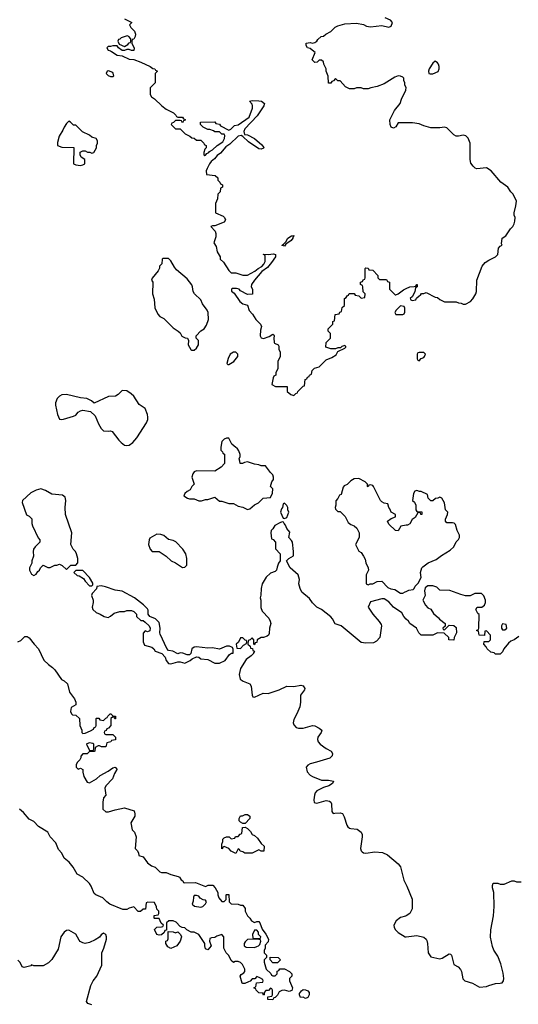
# Model space of a CAD drawing. Header units: inches. Extents: x 2494115 to 2685112, y 774173 to 915163.
# Tile 192 of 215: x 2636667 to 2640966, y 891787 to 900274. Entities that reach past the tile are written whole.
import ezdxf

# ---------------------------------------------------------------- set-up
doc = ezdxf.new("R2010")
doc.units = ezdxf.units.IN
doc.header["$MEASUREMENT"] = 0
for name, color, linetype in [('C6839', 7, 'Continuous'), ('C6849', 7, 'Continuous'), ('C6930', 7, 'Continuous')]:
    doc.layers.add(name, color=color, linetype=linetype)

msp = doc.modelspace()

# ---------------------------------------------------------------- linework, layer by layer
at = {"layer": 'C6839', "color": 5}
for points, elevation in [([(2637458.8, 900000), (2637507.1, 899967.1), (2637550, 899962.8), (2637610, 899934.8), (2637650, 899930.8), (2637710, 899907.3), (2637791.3, 899870), (2637814, 899854), (2637831.3, 899850), (2637838, 899838), (2637854, 899830), (2637834, 899810), (2637834, 899730), (2637792.7, 899687.3), (2637792, 899630), (2637802, 899610), (2637830, 899592), (2637892, 899530), (2637930, 899502), (2637994, 899470), (2638014, 899450), (2638018, 899438), (2638030, 899434), (2638070, 899434), (2638078, 899418), (2638092.7, 899412.7), (2638092.7, 899407.3), (2638078, 899402), (2638070, 899386), (2638062, 899402), (2638050, 899406), (2638010, 899406), (2637992.7, 899387.3), (2637978, 899382), (2637974, 899370), (2638010, 899334), (2638050, 899334), (2638094, 899290), (2638134, 899270), (2638150, 899254), (2638171.6, 899251.6), (2638190, 899234), (2638230, 899234), (2638254, 899210), (2638258, 899198), (2638274, 899190), (2638274, 899170), (2638263.6, 899156.4), (2638254, 899130), (2638254, 899110), (2638263.6, 899103.6), (2638270, 899104.7), (2638280.2, 899119.8), (2638298, 899130), (2638302, 899138), (2638330, 899152), (2638369.3, 899190.7), (2638418, 899222), (2638434, 899250), (2638435.3, 899275.3), (2638430, 899286), (2638408.4, 899288.4), (2638390, 899306), (2638350, 899306), (2638336.4, 899316.4), (2638307.3, 899327.3), (2638288.4, 899328.4), (2638250, 899346), (2638226, 899370), (2638226, 899390), (2638350, 899394), (2638358, 899378), (2638390, 899374), (2638398, 899358), (2638470, 899322), (2638486, 899330), (2638518, 899362), (2638551.8, 899368.2), (2638645.6, 899434.4), (2638673.2, 899510), (2638675.3, 899530), (2638670, 899546), (2638648.7, 899571.3), (2638670, 899578), (2638730, 899574.4), (2638751, 899570), (2638777.3, 899550), (2638771, 899530), (2638714.2, 899445.8), (2638608.1, 899331.9), (2638598.8, 899310), (2638603.6, 899283.6), (2638630, 899281), (2638690.7, 899250.7), (2638754.4, 899194.4), (2638770.9, 899170.9), (2638770, 899166), (2638750, 899158), (2638730, 899162), (2638640.2, 899220.2), (2638590, 899268), (2638575.3, 899275.3), (2638550, 899268.7), (2638478, 899202), (2638443.5, 899176.5), (2638398, 899122), (2638370, 899102), (2638346.4, 899073.6), (2638318, 899050), (2638302, 899030), (2638282, 898990), (2638274, 898970), (2638278, 898938), (2638351.6, 898931.6), (2638374, 898910), (2638374, 898890), (2638392.7, 898872.7), (2638398, 898858), (2638414, 898850), (2638414, 898830), (2638398, 898822), (2638394, 898790), (2638374, 898770), (2638372, 898730), (2638354, 898690), (2638354, 898610), (2638419.8, 898579.8), (2638434, 898570), (2638442, 898550), (2638430, 898529), (2638350, 898498), (2638330, 898498), (2638314, 898490), (2638351, 898451), (2638358, 898430), (2638356.9, 898403.1), (2638342, 898350), (2638359.6, 898319.6), (2638370, 898274), (2638394, 898230), (2638394, 898210), (2638423.6, 898183.6), (2638470, 898112), (2638490, 898092), (2638530, 898092), (2638590, 898071.3), (2638630, 898071.3), (2638695.1, 898104.9), (2638722, 898130), (2638753.6, 898146.4), (2638772.9, 898167.1), (2638783.7, 898190), (2638783.7, 898210), (2638782, 898242), (2638769.4, 898249.4), (2638770, 898254), (2638810, 898251), (2638856, 898256), (2638871, 898251), (2638871, 898230), (2638838, 898182), (2638802, 898138), (2638755.3, 898104.7), (2638691.3, 898030), (2638664.7, 897990), (2638662, 897970), (2638674, 897950), (2638672.7, 897907.3), (2638630, 897906), (2638570, 897938), (2638558, 897950), (2638536.5, 897956.5), (2638502.8, 897957.2), (2638492, 897950), (2638492.7, 897932.7), (2638516.9, 897916.9), (2638563.5, 897843.5), (2638590, 897824.7), (2638630, 897812), (2638646.4, 897766.4), (2638675.3, 897735.3), (2638702, 897690), (2638742, 897650), (2638751.3, 897630), (2638742, 897598), (2638738.8, 897550), (2638750, 897531.3), (2638770, 897526), (2638817.2, 897542.8), (2638850, 897562), (2638858, 897558), (2638862, 897550), (2638858, 897530), (2638862, 897490), (2638864.7, 897484.7), (2638894, 897470), (2638899.6, 897459.6), (2638902, 897430), (2638912, 897410), (2638911.6, 897371.6), (2638892.7, 897327.3), (2638891.6, 897268.4), (2638874, 897230), (2638874, 897210), (2638858, 897202), (2638852.7, 897187.3), (2638842, 897130), (2638871.6, 897111.6), (2638972.7, 897112.7), (2638974, 897070), (2639003.6, 897043.6), (2639030, 897034), (2639047.3, 897052.7), (2639062, 897058), (2639066, 897070), (2639110, 897114), (2639122, 897118), (2639127.3, 897172.7), (2639142, 897178), (2639147.3, 897192.7), (2639162, 897198), (2639166, 897210), (2639182, 897218), (2639188, 897250), (2639208, 897270), (2639250, 897282), (2639310, 897342), (2639358, 897362), (2639394, 897386), (2639410, 897414), (2639470, 897442), (2639478, 897450), (2639478, 897458), (2639470, 897466), (2639443.6, 897456.4), (2639434, 897446), (2639410, 897446), (2639390, 897438), (2639350, 897438), (2639306, 897450), (2639308.4, 897491.6), (2639346, 897530), (2639346, 897570), (2639326, 897590), (2639326, 897610), (2639366, 897650), (2639367.3, 897672.7), (2639382, 897678), (2639387.3, 897732.7), (2639422, 897738), (2639427.3, 897752.7), (2639442, 897758), (2639448.4, 897791.6), (2639466, 897810), (2639466, 897870), (2639482, 897878), (2639490, 897894), (2639502, 897898), (2639507.3, 897912.7), (2639550, 897914), (2639558, 897898), (2639590, 897894), (2639610, 897874), (2639642, 897878), (2639646, 897910), (2639628, 897928), (2639626, 897970), (2639622, 897982), (2639606, 897990), (2639606, 898010), (2639622, 898018), (2639627.3, 898032.7), (2639642, 898038), (2639646, 898050), (2639646, 898130), (2639650, 898134), (2639671.6, 898131.6), (2639678, 898118), (2639710, 898114), (2639754, 898070), (2639754, 898050), (2639770, 898034), (2639830, 898034), (2639838, 898018), (2639854, 898010), (2639854, 897950), (2639903.6, 897903.6), (2639910, 897902), (2639930, 897912), (2639974.6, 897945.4), (2640000, 897957.6)], 60), ([(2640000, 899386), (2639930, 899386), (2639911, 899349), (2639890, 899338), (2639870, 899348), (2639861.2, 899370), (2639858, 899410), (2639898, 899490), (2639948, 899550), (2639958, 899590), (2639994.6, 899665.4), (2639998, 899690), (2639988.4, 899708.4), (2639988, 899730), (2639978, 899750), (2639978, 899770), (2639970, 899778), (2639950, 899788), (2639930, 899788.7), (2639901, 899779), (2639810, 899722), (2639750, 899698), (2639692.7, 899687.3), (2639670, 899678), (2639630, 899678), (2639610, 899686), (2639570, 899686), (2639550, 899678), (2639510, 899678), (2639476.4, 899696.4), (2639430, 899746), (2639410, 899746), (2639390, 899766), (2639372.7, 899747.3), (2639358, 899742), (2639350, 899726), (2639330, 899726), (2639327.3, 899787.3), (2639308, 899830), (2639308, 899850), (2639288, 899890), (2639286, 899910), (2639270, 899926), (2639250, 899926), (2639231.6, 899908.4), (2639210, 899906), (2639188.4, 899928.4), (2639215.3, 899990), (2639202, 900000)], 60), ([(2640000, 895916.1), (2639952.7, 895907.3), (2639930, 895868), (2639906, 895870), (2639850, 895926), (2639838, 895950), (2639870, 895974), (2639906, 895990), (2639906, 896010), (2639868.7, 896028.7), (2639858, 896058), (2639848, 896070), (2639842, 896102), (2639810, 896108), (2639790, 896118), (2639778, 896130), (2639718, 896250), (2639710, 896258), (2639690, 896266), (2639678, 896262), (2639670, 896246), (2639666, 896250), (2639666, 896270), (2639646, 896290), (2639590, 896318), (2639550, 896315.3), (2639522, 896298), (2639490, 896268), (2639465.4, 896254.6), (2639456.9, 896243.1), (2639438, 896182), (2639425.4, 896174.6), (2639410, 896146), (2639392.7, 896127.3), (2639392, 896088), (2639386, 896070), (2639390, 896054), (2639410, 896034), (2639430, 896034), (2639472.7, 895992.7), (2639499.6, 895939.6), (2639522, 895922), (2639550.9, 895910.9), (2639574, 895890), (2639594, 895850), (2639594, 895810), (2639562, 895750), (2639591.6, 895691.6), (2639610, 895682), (2639632, 895650), (2639644.7, 895624.7), (2639651.1, 895591.1), (2639672, 895550), (2639674, 895530), (2639654, 895490), (2639654, 895410), (2639670, 895402), (2639688, 895412), (2639710, 895412), (2639750, 895432), (2639790, 895434), (2639840.7, 895380.7), (2639866.8, 895366.8), (2639902, 895362), (2639950, 895331.3), (2639970, 895331.3), (2639990, 895342), (2640000, 895346.5)], 60), ([(2640000, 895108), (2639978, 895130), (2639960.4, 895160.4), (2639890, 895209), (2639850, 895255.3), (2639810, 895282), (2639790, 895282), (2639690, 895255.3), (2639671.3, 895210), (2639710.7, 895150.7), (2639766.4, 895086.4), (2639782, 895062), (2639786, 895050), (2639771.3, 894950), (2639743.5, 894916.5), (2639715.9, 894904.1), (2639650, 894899.3), (2639610, 894905.2), (2639437.2, 895050), (2639385.4, 895065.4), (2639363.7, 895110), (2639350, 895126), (2639270, 895189.2), (2639228.7, 895210), (2639190, 895248.7), (2639166.3, 895286.3), (2639100.2, 895340.2), (2639084, 895370), (2639074, 895410), (2639079, 895450), (2639068.7, 895490), (2638998, 895550), (2638966, 895610), (2638986, 895630), (2639027.3, 895652.7), (2639028.7, 895690), (2639018, 895770), (2639010, 895786), (2638986, 895810), (2638996.4, 895856.4), (2638969, 895889), (2638958, 895918), (2638946, 895930), (2638942, 895942), (2638930, 895946), (2638910, 895938), (2638865.4, 895914.6), (2638850, 895886), (2638834, 895870), (2638832, 895850), (2638838, 895798), (2638852.7, 895792.7), (2638871.1, 895771.1), (2638872.7, 895712.7), (2638912, 895670), (2638912, 895610), (2638898, 895590), (2638885.4, 895554.6), (2638882, 895530), (2638870, 895518), (2638830, 895502), (2638791.3, 895470), (2638756, 895410), (2638747.5, 895372.5), (2638746.4, 895313.6), (2638741, 895290), (2638746, 895270), (2638747.1, 895207.1), (2638756.9, 895176.9), (2638815.3, 895115.3), (2638826, 895090), (2638831, 895070), (2638821, 895030), (2638816.9, 894983.1), (2638812, 894970), (2638799.8, 894960.2), (2638770, 894948.7), (2638750, 894948), (2638714, 894930), (2638710, 894906), (2638698, 894902), (2638690, 894886), (2638686, 894890), (2638686, 894930), (2638670, 894946), (2638652.7, 894927.3), (2638638, 894922), (2638634, 894890), (2638652.7, 894872.7), (2638658, 894858), (2638672.7, 894852.7), (2638678, 894838), (2638691.3, 894830), (2638682, 894818), (2638682, 894810), (2638662, 894790), (2638620.7, 894759.3), (2638570, 894682), (2638558.8, 894630), (2638566.8, 894590), (2638593, 894573), (2638650.5, 894550.5), (2638662, 894530), (2638672, 894452), (2638678, 894438), (2638690, 894434), (2638766, 894470), (2638810, 894467.3), (2638902.5, 894497.5), (2638969.3, 894530.7), (2639030, 894526.8), (2639090, 894538), (2639110, 894532), (2639124.7, 894510), (2639123.6, 894496.4), (2639088.2, 894451.8), (2639088.1, 894391.9), (2639082, 894350), (2639057.3, 894290), (2639030, 894242), (2639025.7, 894214.3), (2639030, 894196), (2639050, 894173.4), (2639070, 894166.7), (2639111.5, 894168.5), (2639190, 894190.8), (2639210, 894186), (2639250, 894166), (2639270.8, 894150), (2639266, 894130), (2639237.3, 894090), (2639234, 894070), (2639238.8, 894050), (2639256, 894030), (2639310, 893990.8), (2639352, 893970), (2639364.7, 893950), (2639361, 893930), (2639342, 893910), (2639226.7, 893873.3), (2639170, 893860.7), (2639150, 893849.3), (2639137.1, 893830), (2639144.9, 893790), (2639170, 893762.4), (2639190, 893750.4), (2639270, 893718.4), (2639330, 893718), (2639371, 893710), (2639364.7, 893690), (2639331.3, 893670), (2639285.5, 893654.5), (2639230, 893627), (2639214.9, 893610), (2639207.2, 893590), (2639201.6, 893550), (2639206.2, 893526.2), (2639230, 893521.6), (2639310, 893544.4), (2639338.3, 893538.3), (2639350.4, 893530.4), (2639356.1, 893516.1), (2639357.3, 893450), (2639370, 893431), (2639384.1, 893435.9), (2639430, 893438), (2639450, 893430.8), (2639464.4, 893404.4), (2639486.7, 893330), (2639497.2, 893317.2), (2639510, 893306.4), (2639522.9, 893302.9), (2639576.2, 893296.2), (2639612.1, 893272.1), (2639620.5, 893250), (2639620.4, 893230), (2639606.4, 893130), (2639610.4, 893110.4), (2639620.3, 893100.3), (2639630, 893093.4), (2639650, 893090.5), (2639730, 893101.3), (2639796, 893096), (2639836.5, 893076.5), (2639930, 892998.8), (2639950, 892971), (2639978, 892858), (2640000, 892815.8)], 60), ([(2636650, 894911), (2636678, 894922), (2636710, 894958), (2636730, 894958), (2636750, 894944.7), (2636790.5, 894890.5), (2636830, 894851.3), (2636874.4, 894754.4), (2636914.8, 894714.8), (2636950, 894691.3), (2636971.3, 894670), (2637027.1, 894587.1), (2637050, 894576), (2637078, 894550), (2637096.9, 894476.9), (2637139.8, 894419.8), (2637152, 894390), (2637151.3, 894368.7), (2637110, 894346), (2637104.7, 894310), (2637114, 894290), (2637123.6, 894283.6), (2637150, 894278), (2637182, 894250), (2637184.7, 894190), (2637202, 894150), (2637202, 894130), (2637210, 894122), (2637230, 894124.7), (2637276.4, 894143.6), (2637302, 894158), (2637310, 894174), (2637322, 894178), (2637326, 894190), (2637326, 894250), (2637330, 894254), (2637350, 894254), (2637358, 894238), (2637390, 894234), (2637410, 894254), (2637422, 894258), (2637426, 894270), (2637446, 894290), (2637454, 894290), (2637472, 894272), (2637492, 894270), (2637492.7, 894247.3), (2637487.3, 894247.3), (2637482, 894262), (2637470, 894266), (2637454, 894250), (2637454, 894190), (2637432.7, 894167.3), (2637418, 894162), (2637412.7, 894147.3), (2637398, 894142), (2637394, 894130), (2637398, 894118), (2637410, 894114), (2637470, 894114), (2637494, 894090), (2637492.7, 894067.3), (2637458, 894062), (2637451.6, 894048.4), (2637418, 894042), (2637410, 894006), (2637372.7, 894007.3), (2637356.4, 894016.4), (2637343.6, 894016.4), (2637318, 894002), (2637314, 893970), (2637310, 893966), (2637270, 893966), (2637250, 893946), (2637210, 893946), (2637192.7, 893927.3), (2637192.7, 893912.7), (2637185.4, 893894.6), (2637162, 893870), (2637154, 893850), (2637154, 893830), (2637170, 893814), (2637190, 893822), (2637212, 893812), (2637212, 893788), (2637221, 893750), (2637250, 893702), (2637270, 893696), (2637328.7, 893730), (2637360.2, 893759.8), (2637430, 893796), (2637470, 893824.7), (2637491, 893831), (2637502, 893822), (2637504.7, 893810), (2637483.5, 893776.5), (2637466, 893730), (2637411, 893670), (2637401, 893650), (2637411, 893590), (2637390, 893566), (2637382.8, 893530), (2637384.7, 893470), (2637410, 893446), (2637433.6, 893446.4), (2637490, 893464.7), (2637570, 893481), (2637653.7, 893453.7), (2637661, 893430), (2637658.8, 893410), (2637626, 893350), (2637638, 893290), (2637658, 893270), (2637670.9, 893230.9), (2637662, 893130), (2637682, 893110), (2637692, 893090), (2637694, 893070), (2637730, 893058), (2637770, 893006), (2637802, 892982), (2637834, 892970), (2637874, 892930), (2637890, 892922), (2637930, 892922), (2637970, 892904.7), (2638034, 892890), (2638043.6, 892883.6), (2638059.6, 892859.6), (2638074, 892850), (2638078, 892838), (2638090, 892834), (2638184, 892836), (2638270, 892802), (2638292.7, 892812.7), (2638332.7, 892812.7), (2638351.6, 892791.6), (2638374, 892750), (2638374, 892730), (2638383.6, 892703.6), (2638410, 892674), (2638430, 892674), (2638446, 892690), (2638446, 892730), (2638450, 892734), (2638470, 892734), (2638474, 892670), (2638490, 892654), (2638550, 892651.3), (2638570, 892642), (2638590, 892642), (2638610, 892614), (2638611.3, 892590), (2638631, 892551), (2638652, 892530), (2638666, 892506), (2638690, 892492), (2638710, 892502), (2638730, 892502), (2638738, 892490), (2638756, 892436), (2638790, 892392), (2638811.3, 892350), (2638810, 892326), (2638783.6, 892296.4), (2638782, 892270), (2638774, 892250), (2638774, 892230), (2638794, 892210), (2638794, 892190), (2638774, 892170), (2638774, 892150), (2638792, 892090), (2638832.7, 892052.7), (2638838, 892038), (2638850, 892034), (2638870, 892034), (2638886, 892050), (2638887.3, 892072.7), (2638902, 892078), (2638910, 892094), (2638950, 892094), (2638994, 892070), (2639014, 892050), (2639014, 892030), (2638994, 892010), (2638992, 891990), (2639018, 891930), (2639012.7, 891907.3), (2638990, 891898), (2638950, 891908), (2638926, 891906), (2638904.7, 891895.3), (2638890, 891866), (2638870, 891846), (2638858, 891842), (2638850, 891826), (2638806, 891830), (2638807.3, 891852.7), (2638842, 891858), (2638846, 891870), (2638846, 891910), (2638842, 891922), (2638830, 891926), (2638812.7, 891907.3), (2638790, 891906), (2638774, 891890), (2638774, 891870), (2638770, 891866), (2638762, 891882), (2638730, 891886), (2638706, 891910), (2638702, 891922), (2638687.3, 891927.3), (2638687.3, 891932.7), (2638702, 891938), (2638707.3, 891972.7), (2638762, 891978), (2638766, 891990), (2638762, 892002), (2638736.4, 892016.4), (2638710, 892026), (2638692.7, 892007.3), (2638670, 892006), (2638652.7, 891987.3), (2638639.6, 891980.4), (2638607.3, 891967.3), (2638590, 891966), (2638586, 891970), (2638568.9, 892031.1), (2638576.4, 892043.6), (2638600.4, 892059.6), (2638608, 892070), (2638608, 892090), (2638588, 892130), (2638570, 892148), (2638550, 892155.3), (2638524.7, 892155.3), (2638510, 892148), (2638490, 892166), (2638468.9, 892208.9), (2638448, 892230), (2638426, 892270), (2638428, 892370), (2638410, 892388), (2638366, 892374), (2638350, 892362), (2638319.6, 892360.4), (2638305.4, 892354.6), (2638302, 892330), (2638318, 892290), (2638290, 892258), (2638270, 892266), (2638262, 892290), (2638262, 892310), (2638210, 892388.7), (2638172, 892408), (2638146, 892410), (2638108.4, 892428.4), (2638090, 892446), (2638068.4, 892448.4), (2638050, 892458), (2638014.6, 892494.6), (2637990, 892508), (2637952.7, 892507.3), (2637934, 892490), (2637934, 892426), (2637918, 892422), (2637912.7, 892407.3), (2637890, 892386), (2637870, 892382), (2637848, 892390), (2637828.4, 892431.6), (2637848.4, 892451.6), (2637890, 892454), (2637902, 892458), (2637906, 892470), (2637887.3, 892487.3), (2637870, 892526), (2637830, 892526), (2637826, 892530), (2637827.3, 892552.7), (2637862, 892558), (2637866, 892570), (2637866, 892590), (2637848.4, 892608.4), (2637847.3, 892627.3), (2637830, 892666), (2637772.7, 892667.3), (2637758, 892662), (2637752.7, 892607.3), (2637730, 892606), (2637707.3, 892587.3), (2637687.3, 892587.3), (2637650, 892626), (2637610, 892615.3), (2637590, 892604), (2637555.2, 892604.8), (2637444, 892650), (2637417.2, 892670), (2637384.2, 892704.2), (2637324, 892730), (2637310, 892741.2), (2637284.2, 892804.2), (2637267.9, 892827.9), (2637210, 892882.7), (2637162, 892910), (2637128.7, 892970), (2637092.9, 893012.9), (2637050, 893048), (2637029.3, 893089.3), (2637000.2, 893120.2), (2636978.6, 893178.6), (2636929.6, 893229.6), (2636909, 893270), (2636830, 893319.5), (2636790, 893362.9), (2636750, 893383.6), (2636701.1, 893441.1), (2636665.1, 893470)], 40), ([(2640000, 892549.3), (2639994.4, 892545.6), (2639950, 892534), (2639912.5, 892507.5), (2639893.4, 892470), (2639894.9, 892450), (2639905.5, 892430), (2639930, 892406.4), (2639990, 892368.4), (2640000, 892369.6)], 60), ([(2637290, 891782), (2637254.6, 891794.6), (2637242, 891810), (2637279.5, 891950), (2637300.9, 891990), (2637331, 892029), (2637375.6, 892124.4), (2637374.3, 892230), (2637392.4, 892270), (2637416.2, 892350), (2637416.2, 892370), (2637410, 892388.7), (2637390, 892399.3), (2637370, 892385.2), (2637355.3, 892364.7), (2637318.5, 892341.5), (2637270, 892318.7), (2637230, 892311.6), (2637210, 892317), (2637189.6, 892329.7), (2637179.7, 892339.7), (2637150, 892391.8), (2637090, 892425.2), (2637070, 892424), (2637050, 892409), (2637020.7, 892370), (2636997.3, 892262.7), (2636945.4, 892174.6), (2636915.3, 892144.7), (2636870, 892118), (2636790, 892118), (2636770, 892126), (2636762, 892118), (2636704.7, 892104.7), (2636689.3, 892109.3), (2636670, 892148), (2636650, 892168.7)], 60)]:
    msp.add_lwpolyline(points, dxfattribs=dict(at, elevation=elevation))
for points, elevation in [([(2637433.6, 899833.6), (2637422, 899830), (2637412, 899810), (2637430, 899792), (2637450, 899784.7), (2637470, 899784.7), (2637478, 899790), (2637470, 899818)], 60), ([(2637090, 899398), (2637070, 899378), (2637050, 899348), (2637038.8, 899321.2), (2637006, 899270), (2636994, 899214), (2636994, 899190), (2637030, 899174), (2637132.7, 899172.7), (2637132, 899032), (2637150, 899022), (2637190, 899018), (2637210, 899022), (2637227.3, 899032.7), (2637227.3, 899067.3), (2637198, 899090), (2637188, 899110), (2637187.3, 899132.7), (2637210, 899142), (2637230, 899142), (2637252.7, 899132.7), (2637271.6, 899131.6), (2637290, 899122), (2637306, 899130), (2637328, 899170), (2637328, 899190), (2637338, 899210), (2637338, 899230), (2637326, 899250), (2637290, 899262), (2637270, 899278), (2637207.3, 899307.3), (2637150, 899366), (2637130, 899366), (2637106, 899390)], 60), ([(2638950, 898322), (2638930, 898326), (2638929.2, 898330), (2638942, 898338), (2638960.4, 898359.6), (2638979, 898390), (2639010, 898411), (2639030, 898414), (2639031.3, 898410), (2639021, 898399), (2639021, 898390), (2639006, 898370), (2638961, 898339)], 60), ([(2637903.6, 898216.4), (2637894, 898210), (2637892, 898170), (2637872, 898148), (2637872, 898132), (2637862, 898110), (2637810, 898046), (2637804.7, 898030), (2637814, 898010), (2637812, 897910), (2637825.4, 897865.4), (2637831, 897790), (2637856.9, 897736.9), (2637876, 897716), (2637910, 897698), (2637990, 897618), (2638034, 897590), (2638050, 897574), (2638065.4, 897545.4), (2638092.7, 897532.7), (2638114, 897530), (2638122, 897510), (2638118, 897470), (2638142, 897430), (2638150, 897424.7), (2638170, 897424.7), (2638190, 897442), (2638208.7, 897470), (2638208, 897510), (2638188, 897530), (2638188, 897550), (2638230, 897592), (2638258, 897610), (2638278, 897642), (2638296, 897690), (2638293.2, 897750), (2638284, 897770), (2638244.1, 897824.1), (2638230, 897858), (2638175.3, 897910), (2638162, 897930), (2638157.2, 897970), (2638150, 897988), (2638110, 898039), (2638018.6, 898118.6), (2638000.2, 898140.2), (2637970, 898195.3), (2637950, 898215.3)], 60), ([(2639950, 897808), (2639912, 897770), (2639902, 897750), (2639903.6, 897743.6), (2639910, 897734), (2639970, 897734), (2639982, 897738), (2639987.3, 897752.7), (2639987.3, 897787.3), (2639982, 897802)], 60), ([(2638530, 897408), (2638510, 897408), (2638482, 897390), (2638465.4, 897354.6), (2638454, 897310), (2638462, 897302), (2638470, 897302), (2638512.9, 897327.1), (2638548, 897370), (2638548, 897390)], 60), ([(2637550, 897078), (2637516.9, 897043.1), (2637491.6, 897028.4), (2637432.7, 897027.3), (2637310, 896968), (2637286, 896990), (2637246, 897010), (2637190, 897015.1), (2637070, 897043.6), (2637030, 897039.6), (2637010, 897029.4), (2636990, 897009.2), (2636974.4, 896970), (2636975.8, 896950), (2636993.4, 896870), (2637010, 896831.3), (2637030, 896826.8), (2637046, 896830), (2637130, 896856), (2637150, 896866), (2637170, 896891.3), (2637190, 896902.8), (2637210, 896906.8), (2637276, 896896), (2637318, 896858), (2637346.8, 896790), (2637370, 896751.3), (2637390, 896731.3), (2637430, 896726), (2637450, 896731.3), (2637465.4, 896725.4), (2637521, 896650), (2637541, 896630), (2637570, 896607.7), (2637590, 896603), (2637610, 896607.7), (2637641.2, 896630), (2637677.2, 896670), (2637760.2, 896799.8), (2637772, 896828), (2637772.1, 896847.9), (2637769.2, 896870), (2637750, 896922), (2637696.4, 896956.4), (2637650, 897028), (2637628, 897050), (2637590, 897075.3)], 60), ([(2638450, 896668), (2638430, 896658), (2638410, 896638), (2638402, 896590), (2638402, 896562), (2638414, 896550), (2638418, 896538), (2638434, 896530), (2638432.7, 896447.3), (2638403.6, 896416.4), (2638350, 896382), (2638190, 896384), (2638170, 896375.3), (2638159.8, 896360.2), (2638151, 896330), (2638172, 896270), (2638152, 896250), (2638138, 896222), (2638110, 896208), (2638092, 896190), (2638082, 896170), (2638114, 896150), (2638130, 896144.7), (2638170, 896144.7), (2638210, 896126), (2638233.6, 896126.4), (2638270, 896138), (2638290, 896138), (2638350, 896158), (2638390, 896124.7), (2638410, 896124.7), (2638470, 896104.7), (2638510, 896104.7), (2638550, 896082), (2638590, 896072), (2638630, 896052), (2638650, 896058), (2638690, 896092), (2638726, 896110), (2638766, 896150), (2638830, 896154), (2638847.3, 896192.7), (2638848, 896230), (2638829.1, 896250.9), (2638842, 896290), (2638855.3, 896310), (2638855.3, 896330), (2638848, 896350), (2638828, 896370), (2638787.3, 896427.3), (2638750, 896428), (2638730, 896438), (2638690, 896442), (2638630, 896462), (2638603.6, 896456.4), (2638587.3, 896447.3), (2638567.3, 896447.3), (2638566, 896470), (2638558, 896490), (2638568, 896510), (2638567.3, 896527.3), (2638556.4, 896556.4), (2638542, 896582), (2638530, 896586), (2638496.4, 896616.4), (2638470, 896666)], 60), ([(2636850, 896229.2), (2636810, 896219.3), (2636764.1, 896195.9), (2636691.3, 896130), (2636687.9, 896112.1), (2636726.4, 896006.4), (2636750, 895994), (2636771.6, 895971.6), (2636771.3, 895930), (2636778, 895910), (2636827.1, 895807.1), (2636842, 895790), (2636842, 895770), (2636801, 895730), (2636786.8, 895710), (2636782.8, 895690), (2636784.7, 895650), (2636771.3, 895610), (2636771.1, 895588.9), (2636752, 895550), (2636752, 895530), (2636770, 895494), (2636790, 895482), (2636810, 895494), (2636823.1, 895516.9), (2636838, 895530), (2636846, 895550), (2636868.4, 895571.6), (2636910, 895552), (2636930, 895552), (2636970, 895572), (2636987.3, 895572.7), (2637010, 895582), (2637034, 895570), (2637070, 895534), (2637109, 895571), (2637150, 895572), (2637168.4, 895591.6), (2637168.4, 895628.4), (2637158, 895670), (2637148, 895690), (2637128, 895710), (2637108.9, 895748.9), (2637117.2, 895850), (2637061.2, 896010), (2637059, 896070), (2637064, 896130), (2637058, 896158), (2637036.6, 896176.6), (2636943.2, 896183.2), (2636890, 896216)], 60), ([(2638950, 896106), (2638938, 896102), (2638934, 896070), (2638923.6, 896056.4), (2638914, 896030), (2638938, 895978), (2638950, 895974), (2638970, 895982), (2638988, 896030), (2638978, 896050), (2638978, 896070), (2638970, 896086)], 60), ([(2637850, 895838), (2637790, 895806), (2637782, 895790), (2637778, 895750), (2637791.3, 895710), (2637810, 895691.3), (2637870, 895691), (2637930.7, 895650.7), (2637972, 895610), (2638010.9, 895590.9), (2638070, 895552), (2638090, 895554), (2638107.3, 895572.7), (2638108.7, 895630), (2638099, 895670), (2638074, 895710), (2638014.2, 895774.2), (2637990, 895785.2), (2637950, 895794), (2637910, 895828.7), (2637883.6, 895836.4)], 60), ([(2637210, 895526), (2637150, 895526), (2637134, 895510), (2637163.6, 895483.6), (2637179.6, 895479.6), (2637216.9, 895456.9), (2637230, 895434), (2637270, 895394), (2637290, 895394), (2637296.4, 895403.6), (2637296.4, 895416.4), (2637270, 895466)], 60), ([(2637370, 895393.2), (2637332.7, 895387.3), (2637330, 895368), (2637291.1, 895328.9), (2637284.7, 895310), (2637301, 895270), (2637301, 895250), (2637291, 895210), (2637298.8, 895190), (2637325.2, 895165.2), (2637362, 895150), (2637394, 895130), (2637430, 895122), (2637450, 895132), (2637481.2, 895158.8), (2637531.6, 895171.6), (2637570, 895172), (2637590, 895182), (2637630, 895182), (2637650, 895174), (2637674, 895150), (2637674, 895130), (2637710, 895094), (2637730, 895094), (2637750, 895082), (2637782, 895050), (2637791.3, 895030), (2637790, 895006), (2637770, 894998), (2637750, 895006), (2637732.7, 894987.3), (2637731.3, 894910), (2637742.8, 894882.8), (2637806.4, 894866.4), (2637824.7, 894850), (2637834, 894830), (2637891, 894811), (2637919.8, 894779.8), (2637931, 894750), (2637950, 894726), (2637970, 894721), (2638030, 894738), (2638050, 894738), (2638090, 894727.3), (2638138, 894750), (2638154.6, 894765.4), (2638190, 894782), (2638210, 894778), (2638230, 894764.7), (2638290, 894758.8), (2638350, 894726.8), (2638390, 894726.8), (2638438, 894750), (2638476.4, 894803.6), (2638494, 894814), (2638506, 894814), (2638507.3, 894847.3), (2638502, 894862), (2638474.6, 894874.6), (2638450, 894873.2), (2638390, 894849.3), (2638330, 894860.9), (2638290, 894857.2), (2638190, 894869), (2638170, 894864), (2638151.3, 894850), (2638142, 894810), (2638130, 894798), (2638110, 894798), (2638074, 894814), (2638050, 894818), (2638030, 894808), (2637986, 894830), (2637950, 894838), (2637934.6, 894854.6), (2637878, 894978), (2637874, 894990), (2637877.2, 895030), (2637870, 895078), (2637838, 895110), (2637788.9, 895128.9), (2637775.3, 895150), (2637774.6, 895185.4), (2637770, 895195.3), (2637735.3, 895230), (2637655.3, 895290), (2637550, 895348), (2637490, 895355.3), (2637405.6, 895385.6)], 60), ([(2638590, 894946), (2638570, 894946), (2638552, 894908), (2638534, 894890), (2638538, 894858), (2638570, 894854), (2638596.4, 894883.6), (2638622, 894898), (2638626, 894910), (2638622, 894922), (2638610, 894926)], 60), ([(2637270, 894042), (2637246.4, 894033.6), (2637242, 894030), (2637270, 893974), (2637290, 893974), (2637302, 893978), (2637306, 893990), (2637306, 894030), (2637296.4, 894036.4)], 40), ([(2638590, 893346), (2638570, 893358), (2638558, 893370), (2638558, 893390), (2638570, 893412), (2638587.3, 893412.7), (2638610, 893422), (2638630, 893422), (2638652, 893410), (2638651.6, 893388.4), (2638610, 893346)], 40), ([(2638772.7, 893107.3), (2638750, 893108), (2638730, 893118), (2638670, 893089.2), (2638609.3, 893089.3), (2638590, 893102), (2638568.4, 893108.4), (2638562, 893122), (2638550, 893126), (2638530, 893086), (2638490, 893108), (2638468.9, 893128.9), (2638430, 893146), (2638418, 893142), (2638414, 893130), (2638408.4, 893128.4), (2638408.4, 893168.4), (2638418, 893190), (2638418, 893210), (2638430, 893222), (2638450, 893232), (2638471.6, 893231.6), (2638490, 893214), (2638522, 893218), (2638527.3, 893232.7), (2638550, 893234), (2638567.3, 893252.7), (2638582, 893258), (2638588.4, 893311.6), (2638610, 893314), (2638630, 893302), (2638656.9, 893276.9), (2638671.6, 893251.6), (2638690, 893242), (2638718, 893218), (2638750, 893174), (2638774, 893150)], 40), ([(2638190, 892726), (2638170, 892726), (2638164.7, 892710), (2638163.6, 892676.4), (2638154, 892650), (2638172.7, 892632.7), (2638230, 892624.7), (2638246, 892630), (2638270, 892654), (2638278, 892670), (2638270, 892686), (2638248.7, 892688.7), (2638223.1, 892703.1), (2638210, 892718)], 40), ([(2638010, 892402), (2638031.6, 892411.6), (2638054, 892390), (2638062, 892370), (2638051, 892330), (2638022, 892290), (2637970, 892268.7), (2637943.1, 892283.1), (2637927.3, 892312.7), (2637926, 892330), (2637942, 892338), (2637947.3, 892352.7), (2637946, 892414), (2637990, 892412)], 40), ([(2638710, 892426), (2638690, 892426), (2638674, 892390), (2638678, 892358), (2638690, 892354), (2638730, 892354), (2638742, 892358), (2638746, 892370), (2638726, 892390), (2638726, 892410)], 40), ([(2638710, 892348), (2638630, 892346), (2638610, 892326), (2638602, 892310), (2638602, 892290), (2638619.6, 892279.6), (2638690, 892278), (2638710, 892284.7), (2638726, 892290), (2638736.4, 892303.6), (2638746, 892330), (2638742, 892342)], 40), ([(2638850, 892146), (2638826, 892170), (2638827.3, 892192.7), (2638894, 892190), (2638914, 892170), (2638890, 892146)], 40), ([(2639130, 891838), (2639110, 891848), (2639087.3, 891847.3), (2639078, 891870), (2639080.4, 891879.6), (2639096.4, 891903.6), (2639110, 891914), (2639130, 891912), (2639150, 891902), (2639162, 891890), (2639162, 891870), (2639150, 891846)], 40)]:
    msp.add_lwpolyline(points, close=True, dxfattribs=dict(at, elevation=elevation))
at = {"layer": 'C6849', "color": 5, "elevation": 60}
for points in [[(2640250, 899915.3), (2640230, 899898), (2640198, 899850), (2640191.3, 899830), (2640194, 899810), (2640206, 899806), (2640230, 899807.3), (2640274.2, 899825.8), (2640284, 899850), (2640284, 899870), (2640277.2, 899890), (2640270, 899902)], [(2640150, 897406), (2640110, 897406), (2640098, 897402), (2640094, 897390), (2640094, 897350), (2640098, 897338), (2640110, 897334), (2640127.3, 897352.7), (2640150, 897362), (2640158, 897370), (2640166, 897390)], [(2640830, 895066), (2640822, 895050), (2640822, 895030), (2640830, 895014), (2640850, 895014), (2640866, 895030), (2640862, 895062)]]:
    msp.add_lwpolyline(points, close=True, dxfattribs=at)
for points in [[(2640000, 897957.6), (2640030, 897972), (2640067.3, 897972.7), (2640082, 897978), (2640090, 897992), (2640094, 897990), (2640094, 897970), (2640078, 897962), (2640074, 897930), (2640052.7, 897887.3), (2640034, 897870), (2640038, 897858), (2640050, 897854), (2640082, 897858), (2640087.3, 897872.7), (2640110, 897894), (2640122, 897898), (2640130, 897914), (2640150, 897914), (2640170, 897922), (2640250, 897882), (2640270, 897878), (2640290, 897862), (2640330, 897842), (2640430, 897842), (2640450, 897832), (2640471.6, 897831.6), (2640490, 897822), (2640510, 897822), (2640554, 897846), (2640573.6, 897866.4), (2640598, 897910), (2640606, 897930), (2640607.3, 898027.3), (2640655.3, 898150), (2640680.2, 898179.8), (2640710, 898201), (2640768, 898230), (2640788.7, 898250), (2640795.3, 898304.7), (2640810, 898322), (2640826, 898330), (2640822, 898342), (2640826, 898390), (2640858, 898410), (2640898, 898470), (2640918, 898490), (2640930, 898514), (2640936.4, 898536.4), (2640938, 898570), (2640928.9, 898588.9), (2640928.9, 898608.9), (2640944, 898670), (2640948.7, 898710), (2640922, 898770), (2640902, 898790), (2640874, 898830), (2640813.6, 898873.6), (2640732.3, 898972.3), (2640690, 898997.2), (2640609.2, 898989.2), (2640593.2, 898993.2), (2640575.3, 899010), (2640557.2, 899037.2), (2640549.5, 899069.5), (2640549.3, 899209.3), (2640532.9, 899252.9), (2640513.6, 899273.6), (2640490, 899279), (2640450.7, 899269.3), (2640429.3, 899269.3), (2640410, 899282), (2640350, 899342), (2640330, 899348), (2640290, 899342), (2640210, 899342), (2640150, 899358), (2640110, 899375.3), (2640054, 899386), (2640000, 899386)], [(2640000, 895346.5), (2640023.1, 895356.9), (2640058, 895362), (2640068, 895370), (2640075.3, 895390), (2640103.1, 895416.9), (2640127.3, 895467.3), (2640122, 895510), (2640134, 895550), (2640141.5, 895558.5), (2640189.1, 895590.9), (2640258.6, 895621.4), (2640303.2, 895656.8), (2640378, 895702), (2640410, 895731.3), (2640430, 895774), (2640450, 895794), (2640458, 895810), (2640458, 895830), (2640438, 895870), (2640423.1, 895923.1), (2640413.6, 895933.6), (2640398, 895938), (2640350, 895938), (2640338, 895950), (2640339, 895970), (2640355.3, 896010), (2640358, 896030), (2640338, 896050), (2640328, 896110), (2640306, 896150), (2640290, 896158), (2640271.6, 896148.4), (2640252.7, 896147.3), (2640230, 896128), (2640210, 896126), (2640188.4, 896148.4), (2640182, 896182), (2640127.3, 896207.3), (2640112.7, 896207.3), (2640090, 896215.3), (2640074, 896210), (2640062, 896190), (2640054, 896130), (2640070, 896114), (2640082, 896090), (2640082, 896050), (2640090, 896034), (2640132.7, 896032.7), (2640134, 896010), (2640126, 896010), (2640122, 896022), (2640110, 896026), (2640098, 896022), (2640076.9, 895983.1), (2640050, 895966), (2640030, 895928), (2640010, 895918), (2640000, 895916.1)], [(2640970, 894958), (2640930, 894928), (2640902, 894918), (2640879.6, 894900.4), (2640842, 894850), (2640830, 894826), (2640810, 894806), (2640770, 894806), (2640756.4, 894816.4), (2640730, 894822), (2640698, 894850), (2640688.4, 894868.4), (2640668, 894890), (2640670, 894914), (2640710, 894914), (2640726, 894930), (2640726, 894970), (2640690, 895006), (2640678, 895002), (2640672.7, 894967.3), (2640628.4, 894968.4), (2640622, 895002), (2640606, 895010), (2640622, 895018), (2640626, 895030), (2640627.3, 895147.3), (2640616.4, 895156.4), (2640598, 895190), (2640610, 895211.3), (2640650, 895211.3), (2640673.6, 895226.4), (2640682, 895250), (2640682, 895270), (2640668.4, 895308.4), (2640647.3, 895327.3), (2640590, 895328), (2640550, 895308), (2640510, 895308), (2640470, 895318), (2640374.6, 895354.6), (2640290, 895358), (2640263.1, 895383.1), (2640230, 895395.3), (2640186.8, 895393.2), (2640162.8, 895377.2), (2640156, 895350), (2640162, 895310), (2640142, 895270), (2640166.4, 895226.4), (2640185.4, 895205.4), (2640210, 895192), (2640235.3, 895155.3), (2640278.8, 895118.8), (2640286.8, 895106.8), (2640334, 895070), (2640334, 895046), (2640314, 895030), (2640318, 895018), (2640330, 895014), (2640370, 895054), (2640410, 895052), (2640430, 895034), (2640434, 894990), (2640412, 894950), (2640410, 894926), (2640367.3, 894927.3), (2640366, 894950), (2640327.3, 894987.3), (2640270, 894988), (2640230, 894969), (2640128, 894970), (2640108.7, 894990), (2640088, 895030), (2640030, 895068), (2640018, 895090), (2640000, 895108)], [(2640000, 892369.6), (2640090, 892380.5), (2640150, 892366.8), (2640171, 892350), (2640178, 892338), (2640184, 892310), (2640187.3, 892230), (2640210, 892196), (2640290, 892179.1), (2640310, 892184.4), (2640370, 892223), (2640379.5, 892219.5), (2640390.4, 892210), (2640410, 892131), (2640446, 892110), (2640468.1, 892088.1), (2640476.3, 892070), (2640488, 892008), (2640504.7, 891990), (2640570, 891970.8), (2640630, 891936.3), (2640690, 891942), (2640710, 891948), (2640770, 891966.4), (2640810, 891968.2), (2640826.6, 891973.4), (2640838, 891990), (2640842, 892010), (2640835.3, 892055.3), (2640814.9, 892134.9), (2640790, 892202), (2640754.8, 892254.8), (2640744.1, 892284.1), (2640726.3, 892366.3), (2640729.3, 892430), (2640752.7, 892550), (2640757.2, 892630), (2640754, 892750), (2640742, 892790), (2640742, 892810), (2640748.7, 892831.3), (2640790, 892832), (2640810, 892822), (2640843.6, 892823.6), (2640910, 892852), (2640930, 892852), (2640950, 892842), (2640990, 892842)], [(2640000, 892815.8), (2640005.4, 892805.4), (2640050, 892694), (2640051.3, 892610), (2640030.9, 892569.1), (2640000, 892549.3)]]:
    msp.add_lwpolyline(points, dxfattribs=at)
at = {"layer": 'C6930', "color": 5, "elevation": 60}
for points in [[(2637570, 900282), (2637634, 900250), (2637614, 900230), (2637625.4, 900205.4), (2637655.3, 900175.3), (2637664.7, 900150), (2637662, 900130), (2637650, 900106), (2637638, 900102), (2637634, 900090), (2637634, 900070), (2637652.7, 900027.3), (2637651.6, 900008.4), (2637631.3, 900008.7), (2637610, 900018), (2637590, 900018), (2637570, 900008.7), (2637550, 900008.7), (2637518, 900030), (2637508, 900048), (2637470, 900048.7), (2637450, 900042), (2637430, 900042), (2637418, 900030), (2637430, 900012), (2637450, 900006), (2637458.8, 900000)], [(2639202, 900000), (2639170, 900024), (2639148.7, 900030), (2639135.3, 900050), (2639138, 900070), (2639170, 900076), (2639190, 900071.3), (2639210, 900078), (2639228, 900090), (2639236.4, 900103.6), (2639266, 900130), (2639287.3, 900132.7), (2639306, 900150), (2639350, 900172), (2639388, 900210), (2639410, 900222), (2639470, 900238), (2639570, 900244.7), (2639630, 900231), (2639658, 900218), (2639690, 900210.7), (2639790, 900224.9), (2639850, 900208.4), (2639870, 900218.8), (2639881.2, 900250), (2639864, 900270), (2639819, 900290)]]:
    msp.add_lwpolyline(points, dxfattribs=at)
msp.add_lwpolyline([(2637594.6, 900134.6), (2637542, 900118), (2637530, 900106), (2637518, 900102), (2637514, 900090), (2637523.6, 900063.6), (2637570, 900042), (2637600.4, 900059.6), (2637610, 900074), (2637622, 900078), (2637626, 900090), (2637626, 900110), (2637608.4, 900128.4)], close=True, dxfattribs=at)

doc.saveas('drawing.dxf')
